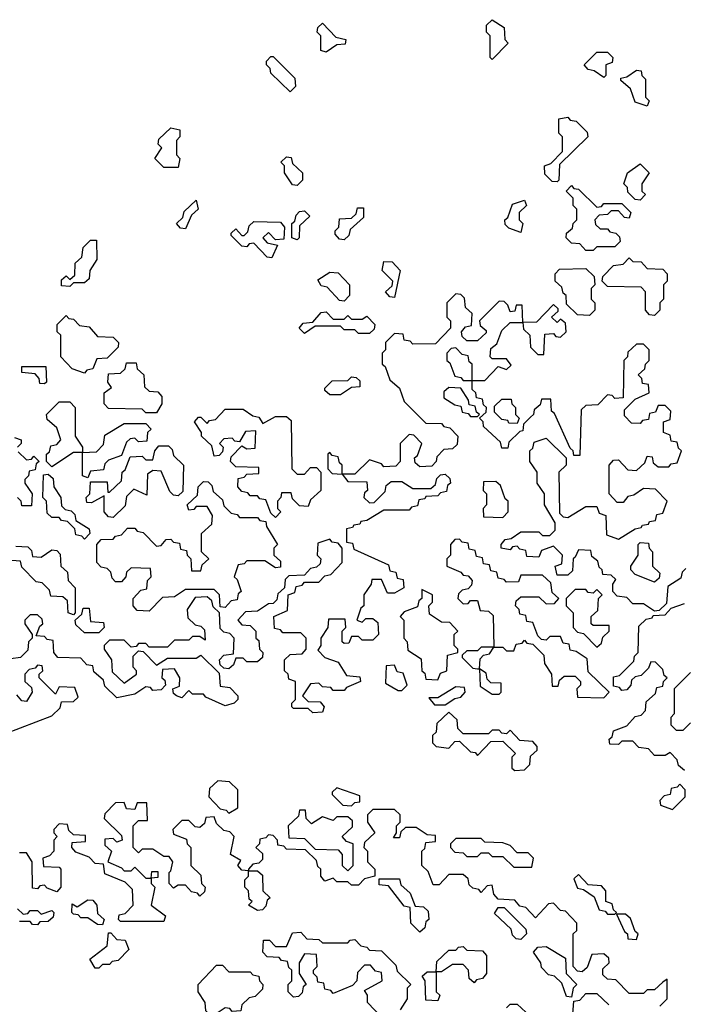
# Model space of a CAD drawing. Extents: x 2776963 to 2884430, y 684484 to 829250.
# Tile 121 of 256: x 2790306 to 2792145, y 787910 to 790640. Entities that reach past the tile are written whole.
import ezdxf

# ---------------------------------------------------------------- set-up
doc = ezdxf.new("R2010")
doc.units = 0

msp = doc.modelspace()

# ---------------------------------------------------------------- linework, layer by layer
at = {"layer": '0CON20XD'}
for points in [[(2791615, 790530), (2791610, 790535), (2791610, 790595), (2791600, 790605), (2791600, 790625), (2791615, 790640), (2791648.3, 790618.3), (2791650, 790585), (2791660, 790575), (2791615, 790530)], [(2791155, 790550), (2791140, 790555), (2791140, 790595), (2791130, 790605), (2791131.7, 790618.3), (2791145, 790630), (2791181.7, 790591.7), (2791210, 790585), (2791208.3, 790571.7), (2791185, 790570), (2791155, 790550)], [(2791055, 790440), (2791001.7, 790491.7), (2791000, 790505), (2790990, 790515), (2790990, 790525), (2791001.7, 790538.3), (2791008.3, 790538.3), (2791068.3, 790478.3), (2791070, 790455), (2791055, 790440)], [(2791925, 790480), (2791898.3, 790498.3), (2791881.7, 790501.7), (2791870, 790515), (2791905, 790550), (2791935, 790550), (2791950, 790535), (2791948.3, 790521.7), (2791930, 790515), (2791930, 790485), (2791925, 790480)], [(2792045, 790400), (2792011.7, 790411.7), (2791998.3, 790448.3), (2791971.7, 790471.7), (2791971.7, 790478.3), (2791988.3, 790481.7), (2792015, 790500), (2792028.3, 790498.3), (2792030, 790485), (2792040, 790475), (2792040, 790425), (2792050, 790415), (2792045, 790400)], [(2791795, 790190), (2791781.7, 790191.7), (2791761.7, 790211.7), (2791760, 790235), (2791778.3, 790241.7), (2791810, 790275), (2791810, 790315), (2791800, 790325), (2791800, 790365), (2791825, 790370), (2791831.7, 790361.7), (2791848.3, 790358.3), (2791878.3, 790328.3), (2791880, 790315), (2791801.7, 790238.3), (2791800, 790195), (2791795, 790190)], [(2790745, 790230), (2790705, 790230), (2790680, 790255), (2790700, 790285), (2790690, 790295), (2790691.7, 790308.3), (2790725, 790340), (2790750, 790335), (2790750, 790315), (2790740, 790305), (2790740, 790265), (2790750, 790255), (2790745, 790230)], [(2791075, 790180), (2791061.7, 790181.7), (2791040, 790215), (2791040, 790235), (2791030, 790245), (2791045, 790260), (2791058.3, 790258.3), (2791061.7, 790241.7), (2791090, 790215), (2791090, 790195), (2791075, 790180)], [(2792025, 790140), (2792011.7, 790141.7), (2791991.7, 790161.7), (2791990, 790175), (2791980, 790185), (2791990, 790215), (2792025, 790240), (2792050, 790215), (2792030, 790185), (2792030, 790165), (2792040, 790155), (2792025, 790140)], [(2791895, 790000), (2791875, 790000), (2791858.3, 790018.3), (2791835, 790020), (2791820, 790035), (2791821.7, 790048.3), (2791838.3, 790061.7), (2791840, 790075), (2791850, 790085), (2791850, 790115), (2791840, 790125), (2791840, 790145), (2791820, 790165), (2791835, 790180), (2791841.7, 790171.7), (2791855, 790170), (2791905, 790120), (2791918.3, 790121.7), (2791925, 790130), (2791975, 790130), (2792000, 790105), (2791995, 790090), (2791981.7, 790091.7), (2791965, 790110), (2791945, 790110), (2791935, 790100), (2791911.7, 790098.3), (2791900, 790085), (2791901.7, 790071.7), (2791915, 790060), (2791935, 790060), (2791941.7, 790051.7), (2791958.3, 790048.3), (2791968.3, 790038.3), (2791970, 790025), (2791955, 790010), (2791905, 790010), (2791895, 790000)], [(2790765, 790060), (2790751.7, 790061.7), (2790740, 790075), (2790758.3, 790091.7), (2790761.7, 790108.3), (2790795, 790140), (2790800, 790115), (2790781.7, 790098.3), (2790765, 790060)], [(2791205, 790030), (2791191.7, 790031.7), (2791180, 790045), (2791180, 790055), (2791190, 790065), (2791191.7, 790088.3), (2791225, 790090), (2791238.3, 790101.7), (2791241.7, 790118.3), (2791258.3, 790118.3), (2791258.3, 790091.7), (2791221.7, 790058.3), (2791218.3, 790041.7), (2791205, 790030)], [(2791695, 790050), (2791661.7, 790061.7), (2791651.7, 790071.7), (2791650, 790085), (2791658.3, 790091.7), (2791671.7, 790128.3), (2791705, 790140), (2791710, 790125), (2791690, 790105), (2791690, 790085), (2791700, 790075), (2791695, 790050)], [(2791075, 790030), (2791060, 790035), (2791060, 790075), (2791068.3, 790081.7), (2791071.7, 790098.3), (2791081.7, 790108.3), (2791095, 790110), (2791110, 790095), (2791081.7, 790068.3), (2791080, 790035), (2791075, 790030)], [(2791005, 789980), (2790991.7, 789981.7), (2790955, 790020), (2790941.7, 790018.3), (2790935, 790010), (2790921.7, 790011.7), (2790891.7, 790041.7), (2790891.7, 790048.3), (2790905, 790060), (2790921.7, 790041.7), (2790928.3, 790041.7), (2790938.3, 790051.7), (2790941.7, 790068.3), (2790955, 790080), (2791028.3, 790078.3), (2791040, 790065), (2791038.3, 790031.7), (2791015, 790030), (2790995, 790050), (2790980, 790035), (2790991.7, 790021.7), (2791020, 790015), (2791005, 789980)], [(2790445, 789900), (2790421.7, 789901.7), (2790421.7, 789918.3), (2790435, 789930), (2790445, 789920), (2790458.3, 789931.7), (2790460, 789965), (2790478.3, 789981.7), (2790481.7, 790008.3), (2790501.7, 790028.3), (2790518.3, 790028.3), (2790520, 789975), (2790500, 789945), (2790498.3, 789921.7), (2790485, 789910), (2790455, 789910), (2790445, 789900)], [(2791345, 789870), (2791331.7, 789871.7), (2791320, 789885), (2791338.3, 789901.7), (2791340, 789915), (2791310, 789945), (2791315, 789970), (2791338.3, 789968.3), (2791360, 789945), (2791345, 789870)], [(2792065, 789820), (2792051.7, 789821.7), (2792040, 789835), (2792040, 789885), (2792028.3, 789898.3), (2791935, 789900), (2791920, 789915), (2791921.7, 789928.3), (2791951.7, 789958.3), (2791978.3, 789961.7), (2791995, 789980), (2792005, 789970), (2792028.3, 789968.3), (2792045, 789950), (2792088.3, 789948.3), (2792100, 789935), (2792100, 789915), (2792090, 789905), (2792090, 789865), (2792080, 789855), (2792080, 789835), (2792065, 789820)], [(2791205, 789860), (2791191.7, 789861.7), (2791158.3, 789898.3), (2791141.7, 789901.7), (2791131.7, 789918.3), (2791165, 789940), (2791188.3, 789938.3), (2791220, 789905), (2791220, 789875), (2791205, 789860)], [(2791885, 789820), (2791851.7, 789821.7), (2791821.7, 789851.7), (2791820, 789875), (2791811.7, 789881.7), (2791808.3, 789898.3), (2791790, 789915), (2791790, 789935), (2791801.7, 789948.3), (2791875, 789950), (2791898.3, 789928.3), (2791900, 789905), (2791890, 789895), (2791890, 789865), (2791900, 789855), (2791900, 789835), (2791885, 789820)], [(2791845, 789150), (2791840, 789145), (2791838.3, 789111.7), (2791825, 789100), (2791795, 789100), (2791790, 789125), (2791808.3, 789131.7), (2791810, 789155), (2791785, 789180), (2791751.7, 789168.3), (2791745, 789150), (2791711.7, 789151.7), (2791708.3, 789168.3), (2791691.7, 789171.7), (2791685, 789180), (2791671.7, 789178.3), (2791665, 789170), (2791640, 789175), (2791640, 789185), (2791651.7, 789198.3), (2791668.3, 789201.7), (2791695, 789220), (2791745, 789220), (2791755, 789210), (2791775, 789210), (2791790, 789225), (2791790, 789245), (2791760, 789295), (2791760, 789325), (2791740, 789355), (2791740, 789385), (2791720, 789415), (2791720, 789445), (2791728.3, 789451.7), (2791731.7, 789468.3), (2791765, 789480), (2791820, 789425), (2791820, 789405), (2791800, 789385), (2791801.7, 789271.7), (2791811.7, 789261.7), (2791825, 789260), (2791875, 789290), (2791905, 789290), (2791911.7, 789271.7), (2791930, 789265), (2791931.7, 789211.7), (2791965, 789200), (2792011.7, 789228.3), (2792028.3, 789231.7), (2792031.7, 789238.3), (2792048.3, 789241.7), (2792051.7, 789248.3), (2792068.3, 789251.7), (2792071.7, 789268.3), (2792088.3, 789271.7), (2792100, 789305), (2792068.3, 789338.3), (2792035, 789340), (2792008.3, 789321.7), (2791991.7, 789318.3), (2791978.3, 789301.7), (2791961.7, 789301.7), (2791940, 789325), (2791940, 789405), (2791951.7, 789418.3), (2791965, 789420), (2791991.7, 789391.7), (2792015, 789390), (2792038.3, 789411.7), (2792045, 789430), (2792058.3, 789428.3), (2792061.7, 789411.7), (2792075, 789400), (2792105, 789400), (2792111.7, 789408.3), (2792128.3, 789411.7), (2792140, 789445), (2792131.7, 789451.7), (2792128.3, 789468.3), (2792111.7, 789471.7), (2792108.3, 789488.3), (2792090, 789495), (2792090, 789525), (2792108.3, 789531.7), (2792110, 789555), (2792095, 789570), (2792075, 789570), (2792068.3, 789551.7), (2792051.7, 789548.3), (2792048.3, 789531.7), (2792031.7, 789528.3), (2792025, 789520), (2792001.7, 789521.7), (2791981.7, 789541.7), (2791981.7, 789558.3), (2792011.7, 789588.3), (2792050, 789605), (2792048.3, 789628.3), (2792031.7, 789631.7), (2792030, 789645), (2792020, 789655), (2792038.3, 789671.7), (2792040, 789685), (2792050, 789695), (2792050, 789725), (2792035, 789740), (2792015, 789740), (2791991.7, 789718.3), (2791990, 789705), (2791980, 789695), (2791978.3, 789591.7), (2791955, 789590), (2791948.3, 789598.3), (2791935, 789600), (2791908.3, 789571.7), (2791875, 789570), (2791861.7, 789558.3), (2791858.3, 789431.7), (2791841.7, 789431.7), (2791840, 789445), (2791831.7, 789451.7), (2791788.3, 789548.3), (2791780, 789555), (2791778.3, 789588.3), (2791751.7, 789588.3), (2791748.3, 789571.7), (2791731.7, 789558.3), (2791730, 789545), (2791721.7, 789538.3), (2791701.7, 789518.3), (2791700, 789500), (2791691.7, 789498.3), (2791661.7, 789468.3), (2791658.3, 789451.7), (2791641.7, 789451.7), (2791638.3, 789468.3), (2791591.7, 789511.7), (2791590, 789525), (2791580, 789535), (2791598.3, 789551.7), (2791600, 789565), (2791591.7, 789571.7), (2791588.3, 789588.3), (2791571.7, 789591.7), (2791570, 789605), (2791560, 789615), (2791560, 789640), (2791595, 789640), (2791631.7, 789678.3), (2791655, 789670), (2791668.3, 789681.7), (2791655, 789700), (2791615, 789700), (2791610, 789705), (2791611.7, 789728.3), (2791628.3, 789741.7), (2791641.7, 789778.3), (2791665, 789800), (2791700, 789800), (2791701.7, 789781.7), (2791720, 789765), (2791721.7, 789731.7), (2791741.7, 789711.7), (2791758.3, 789711.7), (2791761.7, 789768.3), (2791785, 789770), (2791791.7, 789761.7), (2791805, 789760), (2791820, 789775), (2791818.3, 789798.3), (2791805, 789810), (2791795, 789800), (2791780, 789815), (2791798.3, 789831.7), (2791798.3, 789838.3), (2791785, 789850), (2791738.3, 789801.7), (2791700, 789800), (2791698.3, 789848.3), (2791681.7, 789848.3), (2791678.3, 789831.7), (2791665, 789830), (2791658.3, 789848.3), (2791648.3, 789858.3), (2791635, 789860), (2791580, 789805), (2791581.7, 789791.7), (2791598.3, 789778.3), (2791598.3, 789771.7), (2791575, 789750), (2791545, 789750), (2791531.7, 789761.7), (2791530, 789775), (2791541.7, 789788.3), (2791558.3, 789791.7), (2791560, 789825), (2791541.7, 789841.7), (2791538.3, 789868.3), (2791528.3, 789878.3), (2791515, 789880), (2791490, 789855), (2791490, 789815), (2791500, 789805), (2791500, 789785), (2791458.3, 789741.7), (2791395, 789740), (2791388.3, 789748.3), (2791371.7, 789751.7), (2791368.3, 789768.3), (2791345, 789770), (2791320, 789745), (2791320, 789725), (2791310, 789715), (2791310, 789685), (2791318.3, 789678.3), (2791331.7, 789641.7), (2791358.3, 789618.3), (2791371.7, 789581.7), (2791431.7, 789521.7), (2791475, 789520), (2791481.7, 789511.7), (2791498.3, 789508.3), (2791520, 789485), (2791518.3, 789461.7), (2791505, 789450), (2791481.7, 789448.3), (2791461.7, 789428.3), (2791460, 789415), (2791448.3, 789401.7), (2791415, 789400), (2791401.7, 789411.7), (2791400, 789425), (2791408.3, 789431.7), (2791420, 789465), (2791398.3, 789488.3), (2791385, 789490), (2791360, 789465), (2791360, 789415), (2791348.3, 789401.7), (2791315, 789400), (2791308.3, 789408.3), (2791275, 789420), (2791235, 789380), (2791200, 789380), (2791200, 789405), (2791191.7, 789411.7), (2791188.3, 789428.3), (2791171.7, 789431.7), (2791165, 789440), (2791160, 789435), (2791160, 789395), (2791171.7, 789381.7), (2791200, 789380), (2791215, 789360), (2791268.3, 789358.3), (2791270, 789335), (2791261.7, 789328.3), (2791260, 789315), (2791275, 789300), (2791288.3, 789301.7), (2791318.3, 789331.7), (2791321.7, 789348.3), (2791335, 789360), (2791365, 789360), (2791395, 789340), (2791445, 789340), (2791458.3, 789351.7), (2791461.7, 789368.3), (2791471.7, 789378.3), (2791485, 789380), (2791498.3, 789368.3), (2791500, 789355), (2791491.7, 789348.3), (2791488.3, 789331.7), (2791471.7, 789328.3), (2791465, 789320), (2791431.7, 789318.3), (2791428.3, 789311.7), (2791411.7, 789308.3), (2791408.3, 789291.7), (2791391.7, 789288.3), (2791385, 789280), (2791315, 789280), (2791268.3, 789251.7), (2791251.7, 789248.3), (2791248.3, 789241.7), (2791231.7, 789238.3), (2791228.3, 789231.7), (2791211.7, 789228.3), (2791211.7, 789191.7), (2791228.3, 789188.3), (2791231.7, 789171.7), (2791328.3, 789128.3), (2791331.7, 789111.7), (2791348.3, 789108.3), (2791351.7, 789091.7), (2791368.3, 789088.3), (2791370, 789065), (2791345, 789050), (2791325, 789050), (2791308.3, 789088.3), (2791281.7, 789088.3), (2791280, 789075), (2791260, 789045), (2791260, 789015), (2791251.7, 789008.3), (2791240, 788975), (2791255, 788970), (2791265, 788980), (2791285, 788980), (2791298.3, 788968.3), (2791300, 788935), (2791285, 788920), (2791255, 788920), (2791245, 788930), (2791225, 788930), (2791218.3, 788911.7), (2791205, 788910), (2791200, 788915), (2791200, 788945), (2791210, 788955), (2791208.3, 788978.3), (2791161.7, 788978.3), (2791160, 788955), (2791140, 788925), (2791140, 788905), (2791131.7, 788891.7), (2791151.7, 788871.7), (2791188.3, 788858.3), (2791211.7, 788821.7), (2791248.3, 788818.3), (2791250, 788805), (2791211.7, 788788.3), (2791205, 788780), (2791175, 788780), (2791168.3, 788788.3), (2791145, 788790), (2791135, 788800), (2791111.7, 788798.3), (2791090, 788765), (2791105, 788750), (2791138.3, 788748.3), (2791150, 788735), (2791145, 788720), (2791118.3, 788718.3), (2791105, 788730), (2791065, 788730), (2791060, 788735), (2791060, 788745), (2791070, 788755), (2791070, 788805), (2791051.7, 788811.7), (2791050, 788825), (2791040, 788835), (2791040, 788865), (2791055, 788880), (2791088.3, 788881.7), (2791100, 788895), (2791100, 788925), (2791085, 788940), (2791035, 788940), (2791028.3, 788948.3), (2791011.7, 788951.7), (2791010, 788985), (2791048.3, 789001.7), (2791050, 789045), (2791068.3, 789051.7), (2791071.7, 789068.3), (2791088.3, 789071.7), (2791095, 789080), (2791135, 789080), (2791151.7, 789098.3), (2791168.3, 789101.7), (2791200, 789135), (2791200, 789175), (2791188.3, 789188.3), (2791171.7, 789191.7), (2791165, 789200), (2791131.7, 789188.3), (2791130, 789155), (2791140, 789145), (2791138.3, 789131.7), (2791128.3, 789121.7), (2791111.7, 789118.3), (2791095, 789100), (2791051.7, 789098.3), (2791041.7, 789088.3), (2791040, 789065), (2791021.7, 789048.3), (2791018.3, 789031.7), (2791008.3, 789021.7), (2790995, 789020)], [(2790485, 789660), (2790451.7, 789671.7), (2790420, 789705), (2790420, 789765), (2790410, 789775), (2790410, 789795), (2790435, 789820), (2790441.7, 789811.7), (2790455, 789810), (2790471.7, 789791.7), (2790498.3, 789788.3), (2790521.7, 789761.7), (2790565, 789760), (2790580, 789745), (2790578.3, 789731.7), (2790548.3, 789701.7), (2790520, 789700), (2790508.3, 789671.7), (2790491.7, 789668.3), (2790485, 789660)], [(2791275, 789770), (2791245, 789770), (2791235, 789780), (2791205, 789780), (2791195, 789790), (2791125, 789790), (2791095, 789770), (2791080, 789785), (2791091.7, 789798.3), (2791118.3, 789801.7), (2791141.7, 789828.3), (2791155, 789830), (2791175, 789810), (2791205, 789810), (2791215, 789820), (2791225, 789810), (2791255, 789810), (2791268.3, 789818.3), (2791290, 789795), (2791288.3, 789781.7), (2791275, 789770)], [(2791560, 789640), (2791560, 789685), (2791551.7, 789691.7), (2791548.3, 789708.3), (2791531.7, 789711.7), (2791515, 789730), (2791501.7, 789728.3), (2791490, 789715), (2791490, 789695), (2791498.3, 789688.3), (2791511.7, 789651.7), (2791528.3, 789648.3), (2791535, 789640), (2791555, 789640), (2791560, 789640)], [(2790685, 789550), (2790655, 789550), (2790645, 789560), (2790551.7, 789561.7), (2790540, 789575), (2790540, 789605), (2790560, 789620), (2790550, 789635), (2790551.7, 789658.3), (2790585, 789660), (2790598.3, 789671.7), (2790601.7, 789688.3), (2790628.3, 789688.3), (2790631.7, 789671.7), (2790650, 789655), (2790651.7, 789621.7), (2790665, 789610), (2790688.3, 789608.3), (2790700, 789595), (2790700, 789575), (2790685, 789550)], [(2790375, 789630), (2790361.7, 789631.7), (2790360, 789645), (2790348.3, 789658.3), (2790311.7, 789661.7), (2790311.7, 789678.3), (2790378.3, 789678.3), (2790380, 789635), (2790375, 789630)], [(2791195, 789600), (2791165, 789600), (2791151.7, 789611.7), (2791151.7, 789618.3), (2791171.7, 789638.3), (2791215, 789640), (2791225, 789650), (2791238.3, 789648.3), (2791248.3, 789638.3), (2791248.3, 789621.7), (2791225, 789620), (2791195, 789600)], [(2791575, 789540), (2791580, 789545), (2791571.7, 789551.7), (2791568.3, 789568.3), (2791551.7, 789571.7), (2791550, 789585), (2791528.3, 789618.3), (2791495, 789620), (2791481.7, 789608.3), (2791481.7, 789591.7), (2791511.7, 789571.7), (2791528.3, 789568.3), (2791531.7, 789551.7), (2791548.3, 789548.3), (2791555, 789540), (2791575, 789540)], [(2790495, 789370), (2790480, 789375), (2790480, 789440), (2790455, 789440), (2790395, 789400), (2790380, 789415), (2790380, 789435), (2790388.3, 789441.7), (2790391.7, 789458.3), (2790408.3, 789461.7), (2790420, 789475), (2790408.3, 789508.3), (2790381.7, 789531.7), (2790380, 789545), (2790415, 789580), (2790445, 789580), (2790460, 789565), (2790460, 789485), (2790480, 789455), (2790480, 789440), (2790518.3, 789441.7), (2790538.3, 789461.7), (2790541.7, 789488.3), (2790595, 789520), (2790655, 789520), (2790670, 789505), (2790660, 789495), (2790658.3, 789471.7), (2790635, 789470), (2790625, 789480), (2790611.7, 789478.3), (2790601.7, 789468.3), (2790588.3, 789431.7), (2790551.7, 789418.3), (2790541.7, 789408.3), (2790538.3, 789391.7), (2790501.7, 789388.3), (2790495, 789370)], [(2791685, 789520), (2791661.7, 789521.7), (2791658.3, 789528.3), (2791641.7, 789531.7), (2791621.7, 789551.7), (2791621.7, 789568.3), (2791641.7, 789588.3), (2791668.3, 789588.3), (2791670, 789575), (2791680, 789565), (2791680, 789545), (2791690, 789535), (2791685, 789520)], [(2791015, 789260), (2791001.7, 789271.7), (2790988.3, 789308.3), (2790971.7, 789311.7), (2790965, 789320), (2790945, 789320), (2790938.3, 789328.3), (2790921.7, 789331.7), (2790910, 789345), (2790911.7, 789368.3), (2790928.3, 789371.7), (2790935, 789380), (2790968.3, 789381.7), (2790968.3, 789398.3), (2790905, 789400), (2790890, 789415), (2790891.7, 789428.3), (2790921.7, 789458.3), (2790935, 789450), (2790958.3, 789451.7), (2790960, 789500), (2790931.7, 789498.3), (2790915, 789470), (2790901.7, 789471.7), (2790895, 789480), (2790871.7, 789478.3), (2790860, 789465), (2790870, 789455), (2790868.3, 789441.7), (2790858.3, 789431.7), (2790845, 789430), (2790838.3, 789458.3), (2790810, 789485), (2790810, 789495), (2790790, 789525), (2790801.7, 789538.3), (2790808.3, 789538.3), (2790825, 789520), (2790831.7, 789528.3), (2790848.3, 789531.7), (2790875, 789560), (2790925, 789560), (2790951.7, 789541.7), (2790968.3, 789538.3), (2790980, 789520), (2791015, 789540), (2791045, 789540), (2791058.3, 789528.3), (2791060, 789395), (2791075, 789380), (2791095, 789380), (2791111.7, 789398.3), (2791128.3, 789398.3), (2791140, 789385), (2791140, 789335), (2791111.7, 789308.3), (2791105, 789290), (2791081.7, 789291.7), (2791061.7, 789311.7), (2791058.3, 789328.3), (2791031.7, 789328.3), (2791030, 789315), (2791020, 789305), (2791020, 789285), (2791030, 789275), (2791015, 789260)], [(2790291.7, 789481.7), (2790310, 789475), (2790310, 789465), (2790300, 789455)], [(2790301.7, 789441.7), (2790325, 789420), (2790338.3, 789421.7), (2790345, 789430), (2790360, 789415), (2790351.7, 789408.3), (2790348.3, 789391.7), (2790331.7, 789388.3), (2790330, 789375), (2790320, 789365), (2790320, 789355), (2790340, 789325), (2790338.3, 789291.7), (2790311.7, 789291.7), (2790310, 789305), (2790300, 789315)], [(2790565, 789260), (2790551.7, 789261.7), (2790540, 789275), (2790540, 789320), (2790505, 789300), (2790491.7, 789301.7), (2790490, 789315), (2790500, 789325), (2790501.7, 789358.3), (2790548.3, 789358.3), (2790550, 789330), (2790555, 789330), (2790588.3, 789361.7), (2790590, 789385), (2790598.3, 789391.7), (2790611.7, 789428.3), (2790645, 789430), (2790655, 789420), (2790675, 789420), (2790680, 789445), (2790691.7, 789458.3), (2790718.3, 789458.3), (2790728.3, 789448.3), (2790731.7, 789431.7), (2790760, 789405), (2790758.3, 789331.7), (2790745, 789320), (2790731.7, 789321.7), (2790721.7, 789331.7), (2790698.3, 789388.3), (2790675, 789390), (2790660, 789380), (2790658.3, 789321.7), (2790621.7, 789338.3), (2790601.7, 789318.3), (2790598.3, 789291.7), (2790565, 789260)], [(2790485, 789200), (2790478.3, 789208.3), (2790461.7, 789211.7), (2790458.3, 789228.3), (2790438.3, 789248.3), (2790421.7, 789251.7), (2790415, 789260), (2790395, 789260), (2790381.7, 789271.7), (2790380, 789305), (2790370, 789315), (2790371.7, 789378.3), (2790385, 789380), (2790398.3, 789368.3), (2790400, 789345), (2790420, 789315), (2790421.7, 789291.7), (2790431.7, 789281.7), (2790448.3, 789278.3), (2790458.3, 789268.3), (2790461.7, 789251.7), (2790498.3, 789228.3), (2790500, 789215), (2790485, 789200)], [(2790665, 789000), (2790631.7, 789001.7), (2790620, 789015), (2790620, 789035), (2790641.7, 789058.3), (2790658.3, 789061.7), (2790660, 789085), (2790670, 789095), (2790668.3, 789118.3), (2790615, 789120), (2790601.7, 789108.3), (2790600, 789095), (2790588.3, 789081.7), (2790571.7, 789081.7), (2790561.7, 789091.7), (2790558.3, 789108.3), (2790548.3, 789118.3), (2790531.7, 789121.7), (2790520, 789135), (2790520, 789185), (2790531.7, 789198.3), (2790565, 789200), (2790571.7, 789208.3), (2790588.3, 789211.7), (2790605, 789230), (2790625, 789230), (2790631.7, 789221.7), (2790648.3, 789218.3), (2790685, 789180), (2790698.3, 789181.7), (2790711.7, 789198.3), (2790725, 789200), (2790731.7, 789191.7), (2790748.3, 789188.3), (2790751.7, 789171.7), (2790768.3, 789168.3), (2790770, 789155), (2790780, 789145), (2790781.7, 789111.7), (2790808.3, 789111.7), (2790811.7, 789128.3), (2790830, 789145), (2790810, 789165), (2790810, 789215), (2790838.3, 789241.7), (2790840, 789265), (2790825, 789290), (2790795, 789290), (2790788.3, 789281.7), (2790775, 789280), (2790770, 789295), (2790798.3, 789321.7), (2790800, 789345), (2790815, 789360), (2790828.3, 789358.3), (2790838.3, 789348.3), (2790841.7, 789331.7), (2790868.3, 789308.3), (2790871.7, 789291.7), (2790891.7, 789271.7), (2790908.3, 789268.3), (2790915, 789260), (2790965, 789260), (2790971.7, 789251.7), (2790988.3, 789248.3), (2790990, 789235), (2791020, 789185), (2791010, 789175), (2791010, 789155), (2791028.3, 789138.3), (2791028.3, 789121.7), (2791015, 789120), (2790985, 789140), (2790935, 789140), (2790928.3, 789131.7), (2790911.7, 789128.3), (2790900, 789095), (2790908.3, 789088.3), (2790920, 789055), (2790911.7, 789048.3), (2790908.3, 789031.7), (2790891.7, 789028.3), (2790875, 789010), (2790861.7, 789011.7), (2790860, 789045), (2790845, 789060), (2790765, 789060), (2790735, 789040), (2790701.7, 789038.3), (2790665, 789000)], [(2791645, 789260), (2791660, 789275), (2791660, 789305), (2791651.7, 789311.7), (2791638.3, 789348.3), (2791625, 789360), (2791591.7, 789358.3), (2791590, 789335), (2791600, 789325), (2791600, 789295), (2791590, 789285), (2791591.7, 789261.7), (2791645, 789260)], [(2791925, 788760), (2791940, 788775), (2791881.7, 788831.7), (2791878.3, 788868.3), (2791848.3, 788888.3), (2791831.7, 788891.7), (2791828.3, 788908.3), (2791811.7, 788911.7), (2791805, 788930), (2791775, 788930), (2791765, 788920), (2791751.7, 788921.7), (2791741.7, 788931.7), (2791728.3, 788968.3), (2791711.7, 788971.7), (2791708.3, 788988.3), (2791691.7, 788991.7), (2791690, 789005), (2791680, 789015), (2791681.7, 789028.3), (2791695, 789040), (2791745, 789040), (2791765, 789020), (2791788.3, 789021.7), (2791800, 789035), (2791781.7, 789051.7), (2791778.3, 789078.3), (2791755, 789100), (2791695, 789100), (2791688.3, 789081.7), (2791655, 789080), (2791648.3, 789088.3), (2791631.7, 789091.7), (2791628.3, 789108.3), (2791611.7, 789111.7), (2791608.3, 789128.3), (2791591.7, 789131.7), (2791588.3, 789148.3), (2791571.7, 789151.7), (2791568.3, 789168.3), (2791551.7, 789171.7), (2791548.3, 789188.3), (2791531.7, 789191.7), (2791525, 789200), (2791511.7, 789198.3), (2791500, 789185), (2791500, 789155), (2791490, 789145), (2791490, 789125), (2791528.3, 789108.3), (2791535, 789100), (2791548.3, 789098.3), (2791560, 789085), (2791558.3, 789071.7), (2791548.3, 789061.7), (2791531.7, 789058.3), (2791521.7, 789048.3), (2791520, 789035), (2791535, 789020), (2791548.3, 789021.7), (2791555, 789030), (2791575, 789030), (2791581.7, 789001.7), (2791605, 789000), (2791618.3, 788988.3), (2791620, 788900), (2791645, 788900), (2791655, 788890), (2791675, 788890), (2791681.7, 788908.3), (2791698.3, 788911.7), (2791705, 788920), (2791711.7, 788911.7), (2791728.3, 788908.3), (2791758.3, 788878.3), (2791760, 788855), (2791780, 788825), (2791781.7, 788791.7), (2791798.3, 788791.7), (2791801.7, 788808.3), (2791815, 788820), (2791845, 788820), (2791860, 788805), (2791860, 788795), (2791850, 788785), (2791851.7, 788761.7), (2791925, 788760)], [(2792065, 789080), (2792011.7, 789101.7), (2792000, 789115), (2792000, 789125), (2792020, 789155), (2792020, 789185), (2792025, 789190), (2792048.3, 789188.3), (2792050, 789175), (2792060, 789165), (2792060, 789125), (2792080, 789105), (2792078.3, 789091.7), (2792065, 789080)], [(2790295, 789180), (2790328.3, 789178.3), (2790338.3, 789168.3), (2790341.7, 789151.7), (2790365, 789150), (2790395, 789170), (2790408.3, 789168.3), (2790418.3, 789158.3), (2790420, 789125), (2790438.3, 789108.3), (2790440, 789085), (2790460, 789065), (2790460, 788995), (2790455, 788990)], [(2792151.7, 789118.3), (2792141.7, 789108.3), (2792138.3, 789091.7), (2792101.7, 789068.3), (2792098.3, 789021.7), (2792078.3, 789001.7), (2792065, 789000), (2792035, 789020), (2792005, 789020), (2791988.3, 789038.3), (2791961.7, 789041.7), (2791950, 789055), (2791950, 789075), (2791958.3, 789088.3), (2791945, 789100), (2791921.7, 789101.7), (2791920, 789115), (2791911.7, 789121.7), (2791908.3, 789138.3), (2791891.7, 789151.7), (2791888.3, 789168.3), (2791855, 789170), (2791845, 789150)], [(2790455, 788990), (2790440, 788995), (2790438.3, 789028.3), (2790425, 789040), (2790391.7, 789041.7), (2790388.3, 789058.3), (2790368.3, 789078.3), (2790351.7, 789081.7), (2790311.7, 789121.7), (2790308.3, 789138.3), (2790271.7, 789141.7)], [(2791465, 788810), (2791471.7, 788828.3), (2791490, 788835), (2791491.7, 788878.3), (2791520, 788885), (2791520, 788895), (2791510, 788905), (2791510, 788935), (2791520, 788945), (2791498.3, 788968.3), (2791475, 788970), (2791441.7, 788991.7), (2791440, 789015), (2791450, 789025), (2791450, 789045), (2791420, 789060), (2791420, 789035), (2791411.7, 789028.3), (2791408.3, 789011.7), (2791371.7, 788998.3), (2791360, 788985), (2791370, 788975), (2791370, 788925), (2791380, 788915), (2791381.7, 788891.7), (2791418.3, 788868.3), (2791420, 788835), (2791428.3, 788828.3), (2791431.7, 788811.7), (2791465, 788810)], [(2791905, 788900), (2791918.3, 788911.7), (2791921.7, 788928.3), (2791940, 788945), (2791940, 788960), (2791895, 788960), (2791890, 788965), (2791890, 788985), (2791908.3, 789001.7), (2791910, 789035), (2791920, 789045), (2791905, 789060), (2791895, 789050), (2791881.7, 789051.7), (2791875, 789060), (2791845, 789060), (2791820, 789035), (2791820, 789015), (2791840, 788995), (2791840, 788955), (2791851.7, 788941.7), (2791868.3, 788938.3), (2791905, 788900)], [(2790995, 789020), (2790965, 789000), (2790931.7, 788998.3), (2790910, 788975), (2790921.7, 788961.7), (2790945, 788960), (2790960, 788945), (2790960, 788925), (2790968.3, 788918.3), (2790970, 788895), (2790980, 788885), (2790978.3, 788871.7), (2790965, 788860), (2790935, 788860), (2790925, 788870), (2790905, 788870), (2790898.3, 788851.7), (2790885, 788840), (2790871.7, 788841.7), (2790861.7, 788851.7), (2790860, 788865), (2790871.7, 788878.3), (2790898.3, 788881.7), (2790900, 788925), (2790888.3, 788938.3), (2790871.7, 788941.7), (2790861.7, 788951.7), (2790860, 788995), (2790841.7, 789011.7), (2790838.3, 789028.3), (2790825, 789040), (2790791.7, 789038.3), (2790770, 789005), (2790771.7, 788981.7), (2790791.7, 788961.7), (2790808.3, 788958.3), (2790818.3, 788948.3), (2790820, 788920), (2790805, 788930), (2790785, 788930), (2790775, 788920), (2790735, 788920), (2790715, 788900), (2790665, 788900), (2790655, 788910), (2790635, 788910), (2790628.3, 788901.7), (2790615, 788900), (2790595, 788920), (2790555, 788920), (2790540, 788905), (2790540, 788895), (2790560, 788865), (2790561.7, 788831.7), (2790595, 788800), (2790630, 788825), (2790630, 788835), (2790620, 788845), (2790620, 788875), (2790635, 788890), (2790648.3, 788888.3), (2790685, 788850), (2790715, 788870), (2790795, 788870), (2790808.3, 788878.3), (2790858.3, 788828.3), (2790861.7, 788791.7), (2790888.3, 788788.3), (2790910, 788765), (2790910, 788755), (2790900, 788745), (2790875, 788737.5), (2790821.7, 788761.7), (2790815, 788770), (2790785, 788770), (2790775, 788780), (2790755, 788760), (2790740, 788765), (2790731.7, 788771.7), (2790730, 788785), (2790748.3, 788791.7), (2790750, 788815), (2790735, 788840), (2790701.7, 788838.3), (2790700, 788815), (2790708.3, 788808.3), (2790710, 788795), (2790698.3, 788781.7), (2790675, 788780), (2790668.3, 788788.3), (2790655, 788790), (2790625, 788770), (2790575, 788760), (2790541.7, 788791.7), (2790538.3, 788808.3), (2790511.7, 788831.7), (2790508.3, 788848.3), (2790491.7, 788851.7), (2790475, 788870), (2790411.7, 788871.7), (2790400, 788885), (2790398.3, 788918.3), (2790381.7, 788921.7), (2790375, 788930), (2790351.7, 788931.7), (2790361.7, 788958.3), (2790370, 788965), (2790368.3, 788978.3), (2790355, 788990), (2790335, 788990), (2790320, 788975), (2790320, 788965), (2790340, 788935), (2790340, 788925), (2790330, 788915), (2790328.3, 788891.7), (2790308.3, 788871.7), (2790281.7, 788868.3)], [(2790525, 788940), (2790485, 788940), (2790461.7, 788961.7), (2790460, 788975), (2790478.3, 788991.7), (2790481.7, 789008.3), (2790498.3, 789008.3), (2790501.7, 788971.7), (2790538.3, 788968.3), (2790540, 788955), (2790525, 788940)], [(2792148.3, 788558.3), (2792131.7, 788571.7), (2792128.3, 788588.3), (2792108.3, 788608.3), (2792095, 788600), (2792065, 788600), (2792048.3, 788618.3), (2792021.7, 788621.7), (2792005, 788640), (2791975, 788640), (2791965, 788630), (2791941.7, 788631.7), (2791940, 788645), (2791948.3, 788651.7), (2791951.7, 788668.3), (2791988.3, 788681.7), (2792011.7, 788708.3), (2792028.3, 788711.7), (2792040, 788725), (2792041.7, 788748.3), (2792068.3, 788771.7), (2792071.7, 788788.3), (2792088.3, 788791.7), (2792090, 788805), (2792100, 788815), (2792091.7, 788821.7), (2792088.3, 788838.3), (2792068.3, 788858.3), (2792055, 788860), (2792048.3, 788841.7), (2792028.3, 788821.7), (2792011.7, 788818.3), (2792001.7, 788808.3), (2792000, 788795), (2791988.3, 788781.7), (2791975, 788780), (2791968.3, 788788.3), (2791951.7, 788791.7), (2791951.7, 788818.3), (2791968.3, 788821.7), (2792008.3, 788861.7), (2792010, 788875), (2792020, 788885), (2792021.7, 788958.3), (2792041.7, 788978.3), (2792058.3, 788981.7), (2792061.7, 788988.3), (2792095, 788990), (2792111.7, 789008.3), (2792148.3, 789021.7)], [(2791580, 788840), (2791581.7, 788868.3), (2791591.7, 788878.3), (2791608.3, 788881.7), (2791620, 788900), (2791585, 788900), (2791575, 788890), (2791545, 788890), (2791531.7, 788878.3), (2791531.7, 788871.7), (2791561.7, 788841.7), (2791575, 788840), (2791580, 788840)], [(2790265, 788660), (2790395, 788710), (2790418.3, 788731.7), (2790421.7, 788748.3), (2790455, 788750), (2790468.3, 788761.7), (2790458.3, 788788.3), (2790415, 788790), (2790405, 788770), (2790360, 788815), (2790360, 788825), (2790370, 788835), (2790368.3, 788848.3), (2790355, 788850), (2790348.3, 788841.7), (2790331.7, 788838.3), (2790320, 788825), (2790320, 788805), (2790338.3, 788788.3), (2790340, 788775), (2790325, 788750), (2790311.7, 788751.7), (2790298.3, 788768.3)], [(2791365, 788780), (2791380, 788795), (2791368.3, 788828.3), (2791351.7, 788831.7), (2791345, 788850), (2791321.7, 788848.3), (2791320, 788800), (2791355, 788780), (2791365, 788780)], [(2791635, 788770), (2791640, 788775), (2791640, 788800), (2791611.7, 788801.7), (2791601.7, 788811.7), (2791598.3, 788828.3), (2791580, 788840), (2791581.7, 788791.7), (2791615, 788770), (2791635, 788770)], [(2792165, 788830), (2792120, 788785), (2792120, 788715), (2792110, 788705), (2792110, 788685), (2792125, 788670), (2792145, 788670), (2792165, 788690)], [(2791485, 788740), (2791511.7, 788758.3), (2791528.3, 788761.7), (2791540, 788775), (2791538.3, 788788.3), (2791515, 788790), (2791465, 788760), (2791440, 788760), (2791455, 788740), (2791485, 788740)], [(2791678.3, 788558.3), (2791705, 788560), (2791720, 788575), (2791721.7, 788598.3), (2791740, 788615), (2791740, 788625), (2791728.3, 788638.3), (2791691.7, 788641.7), (2791665, 788670), (2791655, 788660), (2791641.7, 788661.7), (2791635, 788670), (2791615, 788670), (2791605, 788660), (2791535, 788660), (2791520, 788675), (2791518.3, 788698.3), (2791495, 788720), (2791461.7, 788688.3), (2791460, 788665), (2791450, 788655), (2791450, 788635), (2791460, 788625), (2791495, 788620), (2791511.7, 788638.3), (2791525, 788640), (2791555, 788610), (2791568.3, 788608.3), (2791575, 788600), (2791611.7, 788638.3), (2791645, 788640), (2791680, 788605), (2791670, 788595), (2791670, 788565), (2791678.3, 788558.3)], [(2790885, 788440), (2790910, 788455), (2790910, 788505), (2790887, 788527), (2790855, 788530), (2790831.7, 788508.3), (2790830, 788485), (2790861.7, 788451.7), (2790878.3, 788448.3), (2790885, 788440)], [(2791225, 788460), (2791235, 788470), (2791248.3, 788471.7), (2791248.3, 788488.3), (2791185, 788510), (2791171.7, 788498.3), (2791171.7, 788491.7), (2791201.7, 788461.7), (2791225, 788460)], [(2792115, 788450), (2792150, 788485), (2792150, 788505), (2792135, 788520), (2792128.3, 788511.7), (2792111.7, 788508.3), (2792108.3, 788491.7), (2792091.7, 788488.3), (2792080, 788475), (2792081.7, 788461.7), (2792115, 788450)], [(2792080, 787905), (2792100, 787925), (2792100, 787980), (2792088.3, 787971.7), (2792065, 787950), (2792045, 787950), (2792035, 787940), (2791995, 787940), (2791958.3, 787978.3), (2791935, 787980), (2791921.7, 787991.7), (2791921.7, 788008.3), (2791940, 788025), (2791938.3, 788038.3), (2791925, 788050), (2791891.7, 788048.3), (2791878.3, 788011.7), (2791865, 788000), (2791851.7, 788001.7), (2791840, 788015), (2791840, 788105), (2791850, 788115), (2791850, 788135), (2791818.3, 788168.3), (2791805, 788170), (2791785, 788190), (2791771.7, 788188.3), (2791735, 788150), (2791708.3, 788178.3), (2791691.7, 788181.7), (2791678.3, 788198.3), (2791631.7, 788201.7), (2791620, 788215), (2791615, 788240), (2791601.7, 788238.3), (2791585, 788220), (2791578.3, 788228.3), (2791561.7, 788231.7), (2791551.7, 788241.7), (2791548.3, 788258.3), (2791535, 788270), (2791495, 788270), (2791468.3, 788241.7), (2791451.7, 788241.7), (2791438.3, 788278.3), (2791420, 788295), (2791420, 788335), (2791428.3, 788341.7), (2791431.7, 788358.3), (2791458.3, 788361.7), (2791458.3, 788378.3), (2791435, 788380), (2791405, 788400), (2791375, 788400), (2791361.7, 788388.3), (2791358.3, 788371.7), (2791341.7, 788371.7), (2791350, 788385), (2791350, 788405), (2791360, 788415), (2791360, 788435), (2791345, 788450), (2791285, 788450), (2791270, 788435), (2791270, 788415), (2791290, 788385), (2791261.7, 788358.3), (2791260, 788345), (2791270, 788335), (2791270, 788305), (2791290, 788285), (2791290, 788265), (2791261.7, 788258.3), (2791245, 788240), (2791225, 788240), (2791215, 788250), (2791185, 788250), (2791175, 788260), (2791151.7, 788251.7), (2791140, 788265), (2791140, 788285), (2791131.7, 788291.7), (2791128.3, 788308.3), (2791098.3, 788338.3), (2791045, 788340), (2791038.3, 788348.3), (2791021.7, 788351.7), (2791020, 788365), (2791008.3, 788378.3), (2790995, 788380), (2790988.3, 788371.7), (2790971.7, 788368.3), (2790970, 788355), (2790960, 788345), (2790978.3, 788328.3), (2790978.3, 788311.7), (2790968.3, 788301.7), (2790951.7, 788298.3), (2790940, 788285), (2790940, 788280), (2790965, 788280), (2790978.3, 788268.3), (2790980, 788225), (2791000, 788205), (2790991.7, 788198.3), (2790988.3, 788181.7), (2790978.3, 788171.7), (2790965, 788170), (2790940, 788185), (2790950, 788195), (2790941.7, 788201.7), (2790940, 788225), (2790930, 788235), (2790930, 788255), (2790940, 788265), (2790940, 788280), (2790921.7, 788281.7), (2790910, 788295), (2790918.3, 788308.3), (2790890, 788325), (2790900, 788375), (2790888.3, 788388.3), (2790871.7, 788391.7), (2790851.7, 788411.7), (2790845, 788430), (2790821.7, 788428.3), (2790818.3, 788411.7), (2790805, 788400), (2790791.7, 788401.7), (2790775, 788420), (2790755, 788420), (2790730, 788395), (2790731.7, 788381.7), (2790768.3, 788368.3), (2790770, 788355), (2790780, 788345), (2790780, 788295), (2790808.3, 788268.3), (2790810, 788245), (2790820, 788235), (2790818.3, 788221.7), (2790805, 788210), (2790798.3, 788218.3), (2790781.7, 788221.7), (2790765, 788240), (2790745, 788240), (2790731.7, 788231.7), (2790720, 788245), (2790720, 788275), (2790725, 788280), (2790730, 788305), (2790720, 788320), (2790705, 788320), (2790675, 788340), (2790645, 788340), (2790635, 788330), (2790620, 788345), (2790620, 788405), (2790635, 788420), (2790660, 788420), (2790658.3, 788468.3), (2790631.7, 788468.3), (2790625, 788450), (2790601.7, 788451.7), (2790595, 788470), (2790571.7, 788468.3), (2790541.7, 788438.3), (2790540, 788425), (2790588.3, 788378.3), (2790590, 788365), (2790575, 788360), (2790565, 788370), (2790541.7, 788368.3), (2790541.7, 788351.7), (2790560, 788335), (2790550, 788305), (2790588.3, 788288.3), (2790595, 788280), (2790615, 788280), (2790625, 788290), (2790655, 788260), (2790670, 788260), (2790671.7, 788278.3), (2790688.3, 788278.3), (2790688.3, 788261.7), (2790670, 788260), (2790670, 788245), (2790680, 788235), (2790670, 788185), (2790710, 788155), (2790705, 788140), (2790585, 788140), (2790580, 788145), (2790581.7, 788158.3), (2790598.3, 788161.7), (2790620, 788185), (2790618.3, 788228.3), (2790598.3, 788248.3), (2790541.7, 788271.7), (2790538.3, 788298.3), (2790515, 788300), (2790498.3, 788318.3), (2790461.7, 788331.7), (2790450, 788345), (2790451.7, 788358.3), (2790488.3, 788361.7), (2790488.3, 788378.3), (2790455, 788380), (2790441.7, 788391.7), (2790438.3, 788408.3), (2790415, 788410), (2790400, 788395), (2790400, 788385), (2790410, 788375), (2790400, 788365), (2790400, 788335), (2790388.3, 788321.7), (2790370, 788315), (2790371.7, 788291.7), (2790415, 788290), (2790420, 788285), (2790420, 788235), (2790408.3, 788221.7), (2790381.7, 788231.7), (2790375, 788240), (2790361.7, 788238.3), (2790355, 788230), (2790341.7, 788231.7), (2790340, 788305), (2790325, 788330), (2790305, 788330)], [(2791215, 788280), (2791230, 788295), (2791230, 788355), (2791211.7, 788361.7), (2791200, 788375), (2791228.3, 788401.7), (2791228.3, 788418.3), (2791215, 788430), (2791185, 788430), (2791175, 788420), (2791145, 788430), (2791115, 788410), (2791100, 788425), (2791098.3, 788448.3), (2791081.7, 788448.3), (2791078.3, 788431.7), (2791050, 788405), (2791051.7, 788371.7), (2791095, 788370), (2791125, 788340), (2791188.3, 788338.3), (2791200, 788325), (2791200, 788295), (2791215, 788280)], [(2791725, 788290), (2791730, 788315), (2791715, 788330), (2791685, 788330), (2791665, 788350), (2791645, 788357.5), (2791595, 788360), (2791585, 788370), (2791515, 788370), (2791500, 788355), (2791500, 788345), (2791511.7, 788331.7), (2791535, 788330), (2791545, 788320), (2791575, 788320), (2791585, 788330), (2791605, 788330), (2791615, 788320), (2791645, 788320), (2791675, 788290), (2791725, 788290)], [(2791955, 788160), (2791960, 788165), (2791951.7, 788171.7), (2791948.3, 788188.3), (2791930, 788195), (2791930, 788225), (2791918.3, 788238.3), (2791881.7, 788241.7), (2791855, 788270), (2791841.7, 788258.3), (2791851.7, 788231.7), (2791868.3, 788228.3), (2791898.3, 788208.3), (2791911.7, 788171.7), (2791928.3, 788168.3), (2791935, 788160), (2791955, 788160)], [(2791415, 788110), (2791390, 788135), (2791388.3, 788178.3), (2791371.7, 788181.7), (2791328.3, 788238.3), (2791301.7, 788241.7), (2791301.7, 788258.3), (2791358.3, 788258.3), (2791361.7, 788241.7), (2791388.3, 788218.3), (2791401.7, 788181.7), (2791425, 788180), (2791438.3, 788168.3), (2791440, 788145), (2791431.7, 788138.3), (2791428.3, 788121.7), (2791415, 788110)], [(2790535, 788130), (2790521.7, 788131.7), (2790495, 788150), (2790475, 788150), (2790468.3, 788158.3), (2790455, 788160), (2790450, 788165), (2790451.7, 788188.3), (2790465, 788180), (2790495, 788200), (2790508.3, 788198.3), (2790520, 788185), (2790521.7, 788161.7), (2790540, 788145), (2790535, 788130)], [(2791695, 788090), (2791681.7, 788091.7), (2791671.7, 788101.7), (2791668.3, 788118.3), (2791621.7, 788161.7), (2791631.7, 788178.3), (2791648.3, 788178.3), (2791708.3, 788118.3), (2791710, 788105), (2791695, 788090)], [(2790300, 788175), (2790315, 788160), (2790328.3, 788161.7), (2790335, 788170), (2790355, 788170), (2790365, 788160), (2790395, 788170), (2790400, 788165), (2790398.3, 788151.7), (2790385, 788140), (2790361.7, 788138.3), (2790355, 788130), (2790341.7, 788131.7), (2790335, 788140), (2790305, 788140)], [(2792015, 788090), (2792020, 788105), (2792011.7, 788111.7), (2791998.3, 788148.3), (2791985, 788160), (2791960, 788160), (2791981.7, 788111.7), (2791990, 788105), (2791991.7, 788091.7), (2792015, 788090)], [(2790525, 788010), (2790515, 788010), (2790500, 788035), (2790548.3, 788071.7), (2790551.7, 788108.3), (2790558.3, 788108.3), (2790575, 788090), (2790598.3, 788088.3), (2790608.3, 788061.7), (2790578.3, 788031.7), (2790561.7, 788028.3), (2790555, 788020), (2790535, 788020), (2790525, 788010)], [(2791311.7, 787871.7), (2791270, 787915), (2791270, 787935), (2791261.7, 787948.3), (2791310, 787975), (2791308.3, 787998.3), (2791291.7, 788001.7), (2791278.3, 788018.3), (2791261.7, 788018.3), (2791241.7, 787998.3), (2791240, 787975), (2791228.3, 787961.7), (2791175, 787940), (2791168.3, 787948.3), (2791151.7, 787951.7), (2791148.3, 787968.3), (2791131.7, 787971.7), (2791130, 787985), (2791120, 787995), (2791120, 788005), (2791130, 788015), (2791128.3, 788048.3), (2791095, 788050), (2791080, 788025), (2791080, 787995), (2791100, 787965), (2791091.7, 787958.3), (2791088.3, 787941.7), (2791078.3, 787931.7), (2791065, 787930), (2791050, 787945), (2791050, 787965), (2791060, 787975), (2791060, 788005), (2791051.7, 788011.7), (2791048.3, 788028.3), (2791031.7, 788031.7), (2791025, 788040), (2790991.7, 788041.7), (2790980, 788055), (2790981.7, 788088.3), (2790998.3, 788088.3), (2791015, 788070), (2791045, 788070), (2791061.7, 788108.3), (2791085, 788110), (2791101.7, 788091.7), (2791135, 788090), (2791145, 788080), (2791215, 788080), (2791221.7, 788088.3), (2791235, 788090), (2791251.7, 788071.7), (2791268.3, 788068.3), (2791275, 788060), (2791308.3, 788058.3), (2791348.3, 788018.3), (2791351.7, 788001.7), (2791390, 787965), (2791380, 787955), (2791380, 787925), (2791360, 787895)], [(2791465, 787920), (2791431.7, 787921.7), (2791430, 787975), (2791421.7, 787988.3), (2791435, 788000), (2791460, 788000), (2791461.7, 788028.3), (2791495, 788060), (2791515, 788060), (2791521.7, 788068.3), (2791535, 788070), (2791545, 788060), (2791588.3, 788058.3), (2791600, 788045), (2791600, 787995), (2791588.3, 787981.7), (2791571.7, 787978.3), (2791565, 787970), (2791551.7, 787981.7), (2791550, 788005), (2791535, 788020), (2791505, 788020), (2791475, 788000), (2791460, 788000), (2791460, 787945), (2791470, 787935), (2791465, 787920)], [(2791835, 787930), (2791821.7, 787931.7), (2791808.3, 787968.3), (2791788.3, 787988.3), (2791771.7, 787991.7), (2791751.7, 788011.7), (2791750, 788025), (2791730, 788055), (2791741.7, 788068.3), (2791765, 788070), (2791818.3, 788038.3), (2791820, 787995), (2791850, 787965), (2791840, 787955), (2791835, 787930)], [(2790845, 787880), (2790831.7, 787881.7), (2790821.7, 787891.7), (2790820, 787915), (2790800, 787945), (2790800, 787965), (2790851.7, 788018.3), (2790868.3, 788018.3), (2790885, 788000), (2790945, 788000), (2790951.7, 787991.7), (2790968.3, 787988.3), (2790970, 787975), (2790980, 787965), (2790978.3, 787951.7), (2790958.3, 787931.7), (2790941.7, 787928.3), (2790921.7, 787908.3), (2790918.3, 787891.7), (2790895, 787890), (2790888.3, 787898.3), (2790875, 787900), (2790845, 787880)], [(2791838.3, 787871.7), (2791841.7, 787918.3), (2791858.3, 787921.7), (2791875, 787940), (2791905, 787940), (2791938.3, 787908.3)], [(2791655, 787900), (2791665, 787910), (2791685, 787910), (2791708.3, 787888.3)]]:
    msp.add_lwpolyline(points, dxfattribs=at)

doc.saveas('drawing.dxf')
